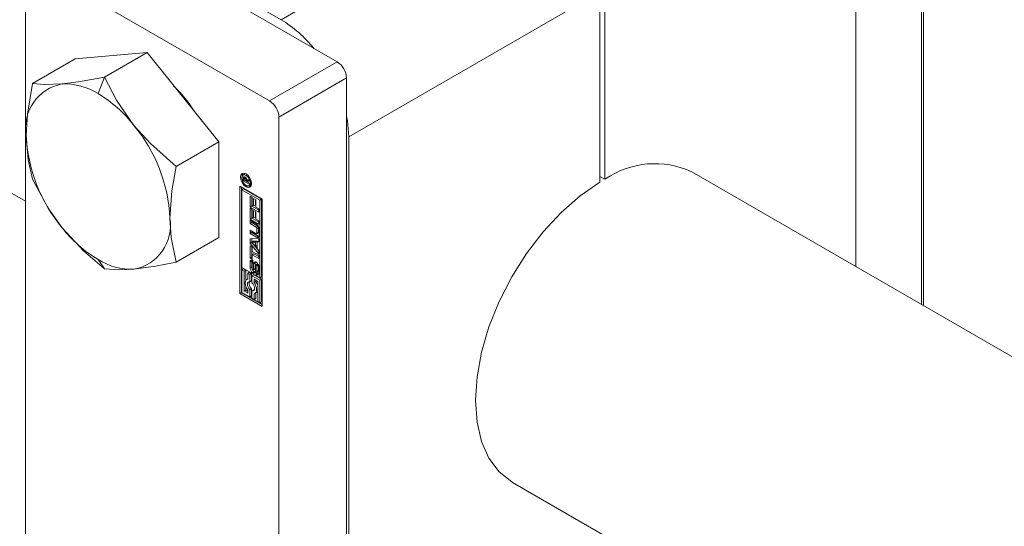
# Model space of a CAD drawing. Header units: millimetres. Extents: x 525 to 29324, y 175 to 20618.
# Tile 179 of 256: x 7356 to 7438, y 14823 to 14865. Entities that reach past the tile are written whole.
import ezdxf

# ---------------------------------------------------------------- set-up
doc = ezdxf.new("R2010")
doc.units = ezdxf.units.MM
doc.linetypes.add('SLD-Centrada-doble', pattern=[12.7, 6.35, -1.27, 1.27, -1.27, 1.27, -1.27])
doc.linetypes.add('SLD-Continua', pattern=[0])

msp = doc.modelspace()

# ---------------------------------------------------------------- linework, layer by layer
at = {"color": 7, "linetype": 'SLD-Continua', "lineweight": 18, "ltscale": 35}
for p, q in [((7281.763, 14893.335), (7356.437, 14850.226)), ((7431.391, 14841.597), (7431.391, 14890.003)), ((7431.567, 14841.495), (7431.567, 14883.369)), ((7425.911, 14844.76), (7425.911, 14880.103)), ((7382.53, 14861.878), (7362.872, 14873.226)), ((7367.574, 14871.328), (7377.827, 14865.409)), ((7376.873, 14858.612), (7357.215, 14869.96)), ((7356.437, 14803.535), (7356.437, 14869.511)), ((7404.91, 14867.98), (7404.91, 14852.055)), ((7404.485, 14851.81), (7404.485, 14867.735)), ((7366.62, 14862.666), (7360.609, 14862.128)), ((7366.62, 14862.666), (7363.055, 14860.608)), ((7372.63, 14855.189), (7366.62, 14862.666)), ((7360.609, 14862.128), (7357.045, 14860.07)), ((7383.307, 14794.554), (7383.307, 14860.531)), ((7377.651, 14791.289), (7377.651, 14857.265)), ((7372.63, 14855.189), (7369.066, 14853.131)), ((7372.63, 14847.174), (7372.63, 14855.189)), ((7383.484, 14799.27), (7383.484, 14855.611)), ((7374.781, 14852.492), (7374.64, 14852.411)), ((7374.881, 14852.516), (7374.781, 14852.492)), ((8361.338, 14304.75), (7412.197, 14852.677)), ((7374.649, 14851.936), (7374.649, 14852.129)), ((7374.749, 14851.994), (7374.649, 14851.936)), ((7375.156, 14851.644), (7374.649, 14851.936)), ((7374.733, 14852.075), (7374.732, 14852.06)), ((7374.732, 14852.06), (7374.732, 14852.045)), ((7374.732, 14852.045), (7374.732, 14852.003)), ((7374.732, 14852.003), (7374.898, 14851.908)), ((7374.865, 14852.195), (7374.756, 14852.132)), ((7374.791, 14852.152), (7374.791, 14852.21)), ((7374.895, 14852.161), (7374.819, 14852.117)), ((7374.937, 14852.091), (7374.873, 14852.054)), ((7375.039, 14852.016), (7374.898, 14851.934)), ((7375.039, 14851.989), (7374.898, 14851.908)), ((7374.898, 14851.908), (7374.898, 14851.934)), ((7375.062, 14851.976), (7374.921, 14851.894)), ((7375.156, 14851.911), (7374.921, 14851.894)), ((7374.921, 14851.894), (7375.156, 14851.759)), ((7374.963, 14851.919), (7374.94, 14851.932)), ((7374.961, 14852.013), (7375.156, 14852.045)), ((7375.039, 14852.016), (7375.039, 14852.026)), ((7375.039, 14851.989), (7375.039, 14852.016)), ((7375.156, 14851.983), (7375.062, 14851.976)), ((7375.152, 14851.523), (7375.294, 14851.605)), ((7375.156, 14852.045), (7375.156, 14851.911)), ((7375.156, 14851.759), (7375.156, 14851.644)), ((7404.485, 14852.3), (7404.91, 14852.055)), ((7374.38, 14851.478), (7376.236, 14850.406)), ((7374.38, 14842.496), (7374.38, 14851.478)), ((7374.521, 14851.396), (7374.521, 14842.578)), ((7374.555, 14851.174), (7374.696, 14851.256)), ((7374.555, 14851.174), (7374.555, 14844.678)), ((7376.061, 14850.305), (7374.555, 14851.174)), ((7376.203, 14850.387), (7374.696, 14851.256)), ((7375.231, 14850.65), (7375.41, 14850.547)), ((7375.231, 14849.726), (7375.231, 14850.65)), ((7375.373, 14849.808), (7375.373, 14850.568)), ((7375.41, 14850.547), (7375.41, 14849.897)), ((7375.41, 14849.897), (7375.535, 14849.824)), ((7375.535, 14850.443), (7375.713, 14850.34)), ((7375.535, 14849.824), (7375.535, 14850.443)), ((7375.676, 14849.906), (7375.535, 14849.824)), ((7375.676, 14849.906), (7375.676, 14850.362)), ((7375.713, 14850.34), (7375.713, 14849.721)), ((7376.203, 14850.387), (7376.061, 14850.305)), ((7376.061, 14843.809), (7376.061, 14850.305)), ((7376.203, 14843.89), (7376.203, 14850.387)), ((7376.236, 14850.406), (7376.236, 14841.424)), ((7375.373, 14849.808), (7375.231, 14849.726)), ((7375.963, 14849.304), (7375.231, 14849.726)), ((7375.231, 14849.645), (7375.41, 14849.542)), ((7375.231, 14848.721), (7375.231, 14849.645)), ((7375.963, 14849.467), (7375.373, 14849.808)), ((7375.373, 14848.803), (7375.373, 14849.564)), ((7375.41, 14849.542), (7375.41, 14848.892)), ((7375.535, 14849.439), (7375.713, 14849.336)), ((7375.535, 14848.82), (7375.535, 14849.439)), ((7375.676, 14848.901), (7375.676, 14849.357)), ((7375.713, 14849.721), (7375.963, 14849.577)), ((7375.713, 14849.336), (7375.713, 14848.717)), ((7375.963, 14849.577), (7375.963, 14849.304)), ((7375.373, 14848.803), (7375.231, 14848.721)), ((7375.963, 14848.299), (7375.231, 14848.721)), ((7375.231, 14848.625), (7375.759, 14848.32)), ((7375.231, 14848.349), (7375.231, 14848.625)), ((7375.373, 14848.431), (7375.231, 14848.349)), ((7375.733, 14848.059), (7375.231, 14848.349)), ((7375.963, 14848.462), (7375.373, 14848.803)), ((7375.373, 14848.431), (7375.373, 14848.543)), ((7375.875, 14848.141), (7375.373, 14848.431)), ((7375.41, 14848.892), (7375.535, 14848.82)), ((7375.676, 14848.901), (7375.535, 14848.82)), ((7375.713, 14848.717), (7375.963, 14848.573)), ((7375.963, 14848.573), (7375.963, 14848.299)), ((7375.231, 14847.793), (7375.733, 14847.503)), ((7375.231, 14847.517), (7375.231, 14847.793)), ((7375.373, 14847.599), (7375.231, 14847.517)), ((7375.759, 14847.213), (7375.231, 14847.517)), ((7375.373, 14847.599), (7375.373, 14847.712)), ((7375.901, 14847.294), (7375.373, 14847.599)), ((7375.784, 14847.498), (7375.926, 14847.58)), ((7375.806, 14847.545), (7375.806, 14847.934)), ((7375.947, 14847.627), (7375.947, 14848.016)), ((7375.985, 14847.928), (7375.985, 14847.343)), ((7372.63, 14847.174), (7369.066, 14845.117)), ((7375.231, 14847.082), (7375.963, 14847.109)), ((7375.231, 14846.682), (7375.231, 14847.082)), ((7375.373, 14846.764), (7375.231, 14846.682)), ((7375.963, 14845.811), (7375.231, 14846.682)), ((7375.373, 14846.764), (7375.373, 14847.087)), ((7375.963, 14846.061), (7375.373, 14846.764)), ((7375.532, 14846.872), (7375.391, 14846.79)), ((7375.681, 14846.804), (7375.391, 14846.79)), ((7375.391, 14846.79), (7375.681, 14846.441)), ((7375.822, 14846.886), (7375.532, 14846.872)), ((7375.822, 14846.886), (7375.681, 14846.804)), ((7375.681, 14846.441), (7375.681, 14846.804)), ((7375.822, 14846.523), (7375.822, 14846.886)), ((7375.963, 14846.879), (7375.84, 14846.808)), ((7375.963, 14846.814), (7375.84, 14846.808)), ((7375.84, 14846.808), (7375.84, 14846.252)), ((7375.963, 14847.109), (7375.963, 14846.814)), ((7375.231, 14846.495), (7375.41, 14846.392)), ((7375.231, 14845.47), (7375.231, 14846.495)), ((7375.373, 14845.552), (7375.373, 14846.414)), ((7375.41, 14846.392), (7375.41, 14846.017)), ((7375.41, 14846.017), (7375.963, 14845.698)), ((7375.551, 14845.823), (7375.41, 14845.741)), ((7375.41, 14845.741), (7375.41, 14845.367)), ((7375.963, 14845.422), (7375.41, 14845.741)), ((7375.963, 14845.586), (7375.551, 14845.823)), ((7375.822, 14846.523), (7375.681, 14846.441)), ((7375.84, 14846.252), (7375.963, 14846.106)), ((7375.963, 14846.106), (7375.963, 14845.811)), ((7375.23, 14844.643), (7375.23, 14845.148)), ((7375.373, 14845.552), (7375.231, 14845.47)), ((7375.41, 14845.367), (7375.231, 14845.47)), ((7375.371, 14844.724), (7375.371, 14845.229)), ((7375.41, 14845.53), (7375.373, 14845.552)), ((7375.423, 14844.997), (7375.423, 14844.565)), ((7375.471, 14845.079), (7375.445, 14845.064)), ((7375.471, 14845.274), (7375.471, 14845.063)), ((7375.517, 14844.514), (7375.527, 14844.984)), ((7375.658, 14844.596), (7375.668, 14845.066)), ((7375.868, 14844.99), (7375.726, 14844.908)), ((7375.903, 14844.965), (7375.768, 14844.887)), ((7375.928, 14844.923), (7375.788, 14844.842)), ((7375.963, 14845.698), (7375.963, 14845.422)), ((7374.555, 14844.678), (7376.061, 14843.809)), ((7374.696, 14844.557), (7374.555, 14844.476)), ((7374.73, 14844.375), (7374.555, 14844.476)), ((7374.555, 14844.476), (7374.555, 14842.597)), ((7374.872, 14844.456), (7374.696, 14844.557)), ((7374.872, 14844.456), (7374.73, 14844.375)), ((7374.73, 14842.698), (7374.73, 14844.375)), ((7374.872, 14843.577), (7374.872, 14844.456)), ((7375.187, 14844.274), (7375.045, 14844.193)), ((7375.045, 14844.193), (7375.045, 14843.713)), ((7375.22, 14844.092), (7375.045, 14844.193)), ((7375.362, 14844.173), (7375.187, 14844.274)), ((7375.362, 14844.173), (7375.22, 14844.092)), ((7375.22, 14843.484), (7375.22, 14844.092)), ((7375.362, 14843.566), (7375.362, 14844.173)), ((7375.493, 14844.449), (7375.634, 14844.53)), ((7375.7, 14844.846), (7375.69, 14844.378)), ((7375.746, 14844.29), (7375.75, 14844.288)), ((7375.746, 14844.081), (7375.746, 14844.29)), ((7375.888, 14844.163), (7375.746, 14844.081)), ((7375.773, 14844.287), (7375.915, 14844.369)), ((7375.796, 14844.354), (7375.796, 14844.786)), ((7375.888, 14844.163), (7375.888, 14844.353)), ((7375.938, 14844.436), (7375.938, 14844.868)), ((7375.987, 14844.713), (7375.987, 14844.208)), ((7375.045, 14843.729), (7374.971, 14843.686)), ((7375.362, 14843.566), (7375.22, 14843.484)), ((7375.537, 14844.072), (7375.396, 14843.99)), ((7376.061, 14843.606), (7375.396, 14843.99)), ((7375.396, 14843.99), (7375.396, 14843.383)), ((7376.203, 14843.688), (7375.537, 14844.072)), ((7375.571, 14843.41), (7375.571, 14843.687)), ((7375.571, 14843.687), (7375.886, 14843.505)), ((7375.712, 14843.492), (7375.571, 14843.41)), ((7375.712, 14843.492), (7375.712, 14843.605)), ((7375.886, 14843.505), (7375.886, 14841.829)), ((7376.061, 14843.809), (7376.203, 14843.89)), ((7376.203, 14843.688), (7376.061, 14843.606)), ((7376.061, 14841.728), (7376.061, 14843.606)), ((7376.203, 14841.809), (7376.203, 14843.688)), ((7374.521, 14842.578), (7374.38, 14842.496)), ((7376.236, 14841.424), (7374.38, 14842.496)), ((7376.236, 14841.587), (7374.521, 14842.578)), ((7374.555, 14842.597), (7375.22, 14842.213)), ((7374.872, 14842.78), (7374.73, 14842.698)), ((7375.045, 14842.516), (7374.73, 14842.698)), ((7374.872, 14842.78), (7374.872, 14843.131)), ((7375.045, 14842.68), (7374.872, 14842.78)), ((7375.045, 14842.793), (7375.045, 14842.516)), ((7375.362, 14842.902), (7375.22, 14842.82)), ((7375.22, 14842.213), (7375.22, 14842.82)), ((7375.362, 14842.294), (7375.362, 14842.902)), ((7375.537, 14842.801), (7375.396, 14842.719)), ((7375.396, 14842.719), (7375.396, 14842.112)), ((7375.579, 14842.795), (7375.537, 14842.801)), ((7375.571, 14842.011), (7375.571, 14842.49)), ((7375.646, 14842.517), (7375.787, 14842.599)), ((7375.712, 14842.092), (7375.712, 14842.555)), ((7375.362, 14842.294), (7375.22, 14842.213)), ((7375.396, 14842.112), (7375.571, 14842.011)), ((7375.712, 14842.092), (7375.571, 14842.011)), ((7375.886, 14841.829), (7376.061, 14841.728)), ((7376.203, 14841.809), (7376.061, 14841.728)), ((7397.198, 14826.696), (8346.387, 14278.741))]:
    msp.add_line(p, q, dxfattribs=at)
at = {"color": 8, "linetype": 'SLD-Centrada-doble', "lineweight": 18, "ltscale": 35}
for p, q in [((7377.827, 14865.409), (7398.828, 14877.533)), ((7383.484, 14855.611), (7404.485, 14867.735)), ((7376.873, 14858.612), (7382.53, 14861.878)), ((7362.518, 14859.224), (7363.055, 14860.608)), ((7377.651, 14857.265), (7383.307, 14860.531)), ((7374.992, 14852.441), (7374.896, 14852.385)), ((7374.791, 14852.21), (7374.649, 14852.129)), ((7374.761, 14852.26), (7374.66, 14852.201)), ((7374.874, 14852.186), (7374.784, 14852.134)), ((7374.89, 14852.168), (7374.81, 14852.122)), ((7375.026, 14851.502), (7374.896, 14851.426)), ((7375.875, 14848.141), (7375.733, 14848.059)), ((7375.947, 14848.016), (7375.806, 14847.934)), ((7375.947, 14847.627), (7375.806, 14847.545)), ((7375.901, 14847.294), (7375.759, 14847.213)), ((7363.055, 14844.579), (7362.518, 14845.343)), ((7375.371, 14845.229), (7375.23, 14845.148)), ((7375.471, 14845.078), (7375.453, 14845.067)), ((7375.668, 14845.066), (7375.527, 14844.984)), ((7375.749, 14844.906), (7375.889, 14844.987)), ((7375.371, 14844.724), (7375.23, 14844.643)), ((7375.601, 14844.326), (7375.46, 14844.244)), ((7375.648, 14844.544), (7375.506, 14844.463)), ((7375.656, 14844.571), (7375.515, 14844.489)), ((7375.658, 14844.596), (7375.517, 14844.514)), ((7375.898, 14844.157), (7375.757, 14844.075)), ((7375.921, 14844.374), (7375.779, 14844.292)), ((7375.934, 14844.4), (7375.792, 14844.319)), ((7375.938, 14844.868), (7375.796, 14844.786)), ((7375.938, 14844.436), (7375.796, 14844.354))]:
    msp.add_line(p, q, dxfattribs=at)
at = {"color": 7, "linetype": 'SLD-Continua', "lineweight": 18, "ltscale": 35, "flags": 128}
for points in [[(7363.055, 14860.608), (7360.887, 14860.202), (7359.513, 14860.029)], [(7365.524, 14856.56), (7364.063, 14858.677), (7363.055, 14860.608)], [(7357.045, 14860.07), (7356.61, 14857.508), (7356.508, 14855.753)], [(7359.513, 14860.029), (7358.053, 14859.979), (7357.045, 14860.07)], [(7383.307, 14857.333), (7383.375, 14856.948), (7383.484, 14855.611)], [(7369.066, 14853.131), (7366.897, 14855.037), (7365.524, 14856.56)], [(7356.508, 14855.753), (7356.673, 14853.681), (7357.045, 14852.056)], [(7368.529, 14848.814), (7368.694, 14851.077), (7369.066, 14853.131)], [(7374.896, 14851.426), (7374.717, 14851.571), (7374.565, 14851.776), (7374.463, 14852.01), (7374.428, 14852.238), (7374.463, 14852.424), (7374.565, 14852.541), (7374.717, 14852.57), (7374.896, 14852.508)], [(7374.896, 14852.385), (7374.757, 14852.434), (7374.64, 14852.411), (7374.561, 14852.32), (7374.534, 14852.176), (7374.561, 14852), (7374.64, 14851.819), (7374.757, 14851.661), (7374.896, 14851.549)], [(7374.569, 14852.337), (7374.605, 14852.506), (7374.643, 14852.568)], [(7374.896, 14852.508), (7375.075, 14852.363), (7375.227, 14852.158), (7375.329, 14851.924), (7375.364, 14851.697), (7375.329, 14851.51), (7375.227, 14851.394), (7375.075, 14851.364), (7374.896, 14851.426)], [(7374.896, 14851.549), (7375.035, 14851.501), (7375.152, 14851.523), (7375.231, 14851.614), (7375.258, 14851.758), (7375.231, 14851.934), (7375.152, 14852.115), (7375.035, 14852.274), (7374.896, 14852.385)], [(7357.045, 14852.056), (7358.344, 14849.648), (7359.513, 14848.008)], [(7375.294, 14851.605), (7375.294, 14851.605), (7375.364, 14851.679)], [(7397.198, 14826.696), (7397.123, 14826.74), (7396.067, 14827.585), (7395.218, 14828.719), (7394.597, 14830.117), (7394.218, 14831.745), (7394.091, 14833.564), (7394.218, 14835.529), (7394.597, 14837.594), (7395.218, 14839.709), (7396.067, 14841.824), (7397.123, 14843.888), (7398.36, 14845.85), (7399.75, 14847.665), (7401.259, 14849.288), (7402.85, 14850.681), (7404.485, 14851.81)], [(7375.29, 14851.448), (7375.217, 14851.446), (7375.053, 14851.5)], [(7369.066, 14845.117), (7368.631, 14847.177), (7368.529, 14848.814)], [(7359.513, 14848.008), (7361.304, 14846.081), (7363.055, 14844.579)], [(7375.901, 14847.294), (7375.945, 14847.274), (7375.973, 14847.266)], [(7365.524, 14844.538), (7367.314, 14844.779), (7369.066, 14845.117)], [(7375.384, 14845.309), (7375.376, 14845.279), (7375.371, 14845.229)], [(7375.681, 14845.14), (7375.674, 14845.114), (7375.668, 14845.066)], [(7363.055, 14844.579), (7364.354, 14844.483), (7365.524, 14844.538)], [(7375.601, 14844.326), (7375.646, 14844.305), (7375.677, 14844.297)], [(7375.898, 14844.157), (7375.943, 14844.136), (7375.974, 14844.128)], [(7375.045, 14843.713), (7374.956, 14843.677), (7374.888, 14843.605), (7374.845, 14843.503), (7374.831, 14843.377), (7374.845, 14843.234), (7374.888, 14843.083), (7374.956, 14842.933), (7375.045, 14842.793)], [(7375.22, 14842.82), (7375.135, 14842.918), (7375.067, 14843.034), (7375.023, 14843.158), (7375.008, 14843.275), (7375.023, 14843.375), (7375.067, 14843.448), (7375.135, 14843.485), (7375.22, 14843.484)], [(7375.396, 14843.383), (7375.481, 14843.285), (7375.55, 14843.169), (7375.593, 14843.046), (7375.609, 14842.928), (7375.593, 14842.828), (7375.55, 14842.756), (7375.481, 14842.718), (7375.396, 14842.719)], [(7375.571, 14842.49), (7375.66, 14842.526), (7375.728, 14842.598), (7375.771, 14842.7), (7375.785, 14842.826), (7375.771, 14842.969), (7375.728, 14843.12), (7375.66, 14843.27), (7375.571, 14843.41)]]:
    msp.add_lwpolyline(points, dxfattribs=at)
at = {"color": 7, "linetype": 'SLD-Continua', "lineweight": 18, "ltscale": 1225}
for centre, radius, start, end in [((7372.403, 14856.45), 10.473, 38.79283, 58.80637), ((7381.619, 14860.454), 1.69, 2.60548, 57.39452), ((7360.197, 14856.354), 3.738, 100.54678, 189.25188), ((7359.728, 14854.818), 5.215, 57.65072, 92.35776), ((7360.026, 14850.932), 12.561, 32.73072, 45.45675), ((7356.803, 14849.751), 11.064, 37.97873, 58.8941), ((7375.962, 14857.188), 1.69, 2.60548, 57.39452), ((7355.496, 14848.213), 13.047, 2.63929, 39.77207), ((7369.541, 14856.354), 13.047, 182.63929, 219.77207), ((7409.095, 14846.018), 7.346, 65.02705, 124.73971), ((7374.912, 14852.129), 0.263, 163.96393, 180.03408), ((7374.741, 14852.18), 0.0842, 117.03951, 165.54512), ((7374.74, 14852.157), 0.106, 54.93868, 110.7762), ((7374.857, 14852.068), 0.124, 154.53833, 176.82327), ((7374.772, 14852.105), 0.0312, 66.49279, 149.89791), ((7374.746, 14852.012), 0.128, 59.62454, 72.37878), ((7375.086, 14852.208), 0.295, 172.40167, 179.57913), ((7374.699, 14852.067), 0.204, 56.34761, 59.96911), ((7374.729, 14851.982), 0.162, 56.49125, 59.97169), ((7374.713, 14852.06), 0.202, 60.0016, 60.66025), ((7374.669, 14851.995), 0.28, 38.30946, 58.92355), ((7374.732, 14851.987), 0.156, 25.24929, 56.18951), ((7374.598, 14851.935), 0.3, 359.82336, 23.30938), ((7374.629, 14851.955), 0.337, 9.84392, 39.35857), ((7364.839, 14848.213), 3.738, 280.54678, 9.25188), ((7375.494, 14847.906), 0.492, 2.60548, 57.39452), ((7368.234, 14854.816), 11.064, 217.97873, 238.8941), ((7375.648, 14847.927), 0.158, 2.60548, 57.39452), ((7375.761, 14847.538), 0.0448, 230.79671, 9.21404), ((7375.79, 14848.008), 0.158, 2.60548, 57.39452), ((7375.896, 14847.622), 0.0516, 305.69804, 5.62038), ((7375.847, 14847.321), 0.14, 230.79671, 9.21404), ((7365.309, 14849.749), 5.215, 237.65072, 272.35776), ((7375.37, 14845.171), 0.142, 50.79671, 189.21404), ((7375.576, 14844.998), 0.154, 168.72599, 180.31483), ((7375.495, 14845.017), 0.0708, 148.7073, 170.44772), ((7375.458, 14845.042), 0.026, 101.16512, 153.60613), ((7375.457, 14845.042), 0.0258, 56.84942, 98.18671), ((7375.3, 14845.005), 0.318, 57.53392, 59.98735), ((7375.667, 14845.002), 0.141, 50.47876, 187.14399), ((7375.487, 14844.69), 0.5, 2.60548, 57.39452), ((7375.877, 14844.972), 0.0201, 60.22158, 116.76154), ((7375.728, 14844.866), 0.21, 0.54519, 14.12244), ((7375.729, 14844.665), 0.5, 182.60548, 237.39452), ((7375.834, 14844.74), 0.464, 181.87837, 209.09308), ((7375.625, 14844.566), 0.202, 180.3674, 192.23693), ((7375.6, 14844.558), 0.176, 191.43201, 206.7326), ((7375.504, 14844.507), 0.067, 204.24361, 237.38086), ((7375.549, 14844.355), 0.142, 230.85509, 9.57191), ((7375.49, 14844.487), 0.0431, 238.37828, 239.99604), ((7375.482, 14844.469), 0.0231, 234.95034, 290.70197), ((7375.838, 14844.709), 0.45, 215.35009, 238.31943), ((7375.476, 14844.478), 0.0335, 294.5698, 333.90789), ((7375.423, 14844.505), 0.093, 333.22709, 350.37182), ((7375.339, 14844.517), 0.178, 350.91274, 358.94532), ((7375.617, 14844.56), 0.0345, 300.8886, 333.51869), ((7375.564, 14844.586), 0.093, 333.22709, 350.37182), ((7375.48, 14844.599), 0.178, 350.91274, 358.94532), ((7375.824, 14844.84), 0.124, 157.05956, 177.09482), ((7375.749, 14844.871), 0.0436, 123.49718, 156.98537), ((7375.736, 14844.888), 0.0218, 53.68495, 118.75307), ((7375.716, 14844.853), 0.0616, 33.07265, 58.43976), ((7375.764, 14844.312), 0.0274, 240.08732, 269.71993), ((7375.846, 14844.185), 0.142, 230.79671, 9.21404), ((7375.762, 14844.308), 0.0236, 274.9954, 318.51517), ((7375.64, 14844.802), 0.153, 15.03494, 33.49082), ((7375.731, 14844.332), 0.0626, 320.0764, 347.52498), ((7375.583, 14844.784), 0.213, 0.60223, 15.82321), ((7375.647, 14844.353), 0.15, 346.77154, 0.43091), ((7376.057, 14844.431), 0.317, 237.82377, 239.99074), ((7375.903, 14844.389), 0.0235, 300.10234, 318.60458), ((7375.873, 14844.414), 0.0626, 320.0764, 347.52498), ((7375.788, 14844.435), 0.15, 346.77154, 0.43091), ((7375.692, 14843.327), 0.539, 162.47918, 232.20134), ((7374.803, 14842.81), 1.136, 17.63525, 36.85928), ((7375.915, 14844.349), 0.317, 237.82377, 239.99074), ((7375.658, 14842.815), 0.252, 300.8377, 334.94748)]:
    msp.add_arc(centre, radius, start, end, dxfattribs=at)

doc.saveas('drawing.dxf')
